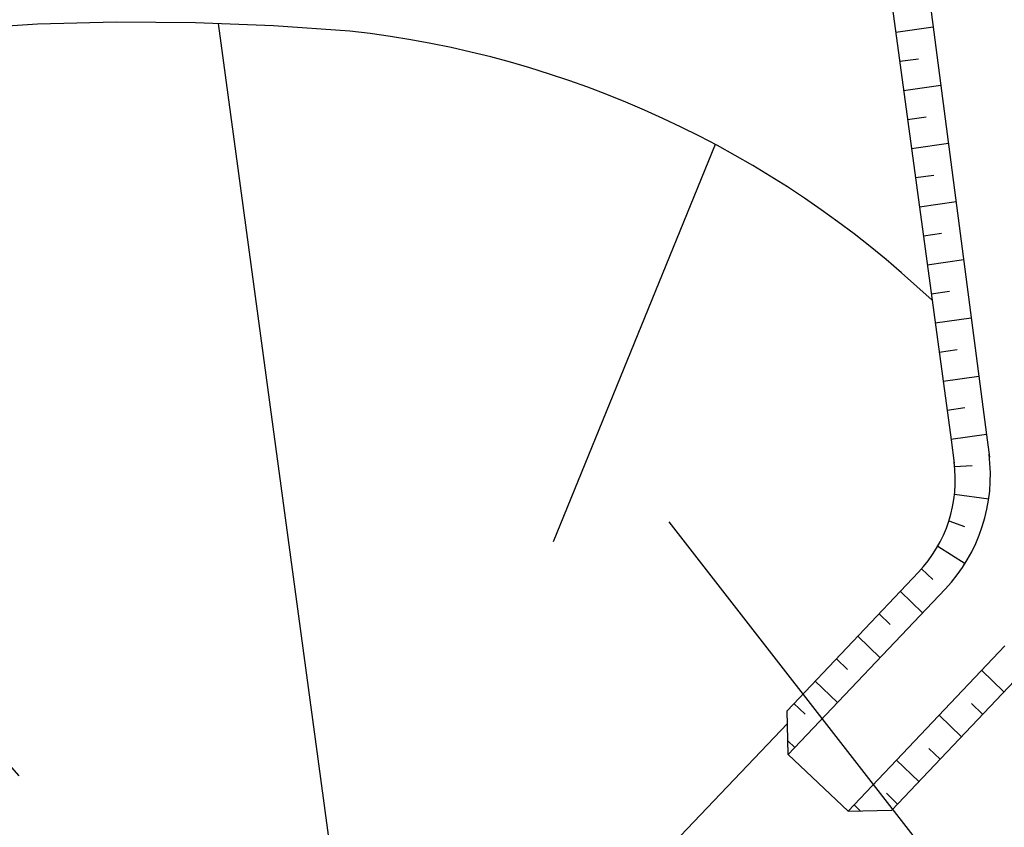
# Model space of a CAD drawing. Extents: x 446224 to 446791, y 446199 to 447379.
# Tile 72 of 113: x 446379.67 to 446384.44, y 447149.88 to 447153.8. Entities that reach past the tile are written whole.
import ezdxf

# ---------------------------------------------------------------- set-up
doc = ezdxf.new("R2010")
doc.units = 0
doc.header["$LTSCALE"] = 2
doc.header["$MEASUREMENT"] = 0
for name, pattern in [('AUSGEZOGEN', [0]), ('GESTRICH-X2', [1.5, 1, -0.5]), ('STRICHLINIEX2', [0.5, 0.25, -0.25])]:
    doc.linetypes.add(name, pattern=pattern)
for name, color, linetype in [('BOESCHG', 250, 'AUSGEZOGEN'), ('DB-Autohof', 15, 'CONTINUOUS'), ('DB-Wegböschungen', 15, 'CONTINUOUS'), ('STROMLTG', 4, 'AUSGEZOGEN')]:
    doc.layers.add(name, color=color, linetype=linetype)

msp = doc.modelspace()

# ---------------------------------------------------------------- linework, layer by layer
at = {"layer": 'BOESCHG'}
msp.add_lwpolyline([(446480.167, 447162.8939, 0.000901), (446482.3856, 447143.3234, 0.006832), (446482.718, 447140.748, 0.000544), (446482.7459, 447140.5546, 0.000007), (446485.0918, 447124.3992, 0.000282), (446486.2005, 447116.7954, 0.000162), (446488.145, 447103.541)], format="xyb", dxfattribs=at)
at = {"layer": 'DB-Autohof', "linetype": 'STRICHLINIEX2'}
msp.add_line((446380.9976, 447148.6442), (446362.5181, 447169.2467), dxfattribs=at)
at = {"layer": 'DB-Autohof', "linetype": 'Continuous'}
for p, q in [((446379.7513, 447153.7787), (446379.3768, 447153.7558)), ((446380.1334, 447153.7886), (446379.7513, 447153.7787)), ((446380.5173, 447153.786), (446380.1334, 447153.7886)), ((446380.8971, 447153.7713), (446380.5173, 447153.786)), ((446381.2528, 447149.1805), (446380.6298, 447153.7817)), ((446381.2671, 447153.7449), (446380.8971, 447153.7713)), ((446383.0399, 447153.1954), (446382.2532, 447151.2678)), ((446381.8135, 447148.7343), (446383.3899, 447150.3868))]:
    msp.add_line(p, q, dxfattribs=at)
msp.add_arc((446380.7264, 447148.8667), 4.9081, 46.7118, 83.675, dxfattribs=at)
at = {"layer": 'DB-Wegböschungen', "linetype": 'Continuous'}
for p, q in [((446383.9152, 447153.7397), (446384.0973, 447153.7656)), ((446383.9344, 447153.5987), (446384.0251, 447153.6116)), ((446383.9535, 447153.4577), (446384.1343, 447153.4833)), ((446383.9727, 447153.3167), (446384.0627, 447153.3294)), ((446383.9919, 447153.1757), (446384.1712, 447153.2011)), ((446384.011, 447153.0346), (446384.1003, 447153.0473)), ((446384.0302, 447152.8936), (446384.208, 447152.9188)), ((446384.0493, 447152.7526), (446384.1379, 447152.7652)), ((446384.0685, 447152.6116), (446384.2449, 447152.6366)), ((446384.0876, 447152.4706), (446384.1754, 447152.483)), ((446384.1068, 447152.3295), (446384.2817, 447152.3543)), ((446384.1259, 447152.1885), (446384.213, 447152.2008)), ((446384.145, 447152.0475), (446384.3184, 447152.0721)), ((446384.1642, 447151.9064), (446384.2505, 447151.9187)), ((446384.1833, 447151.7654), (446384.3552, 447151.7898)), ((446384.2869, 447151.6371), (446384.201, 447151.6313)), ((446384.2006, 447151.4995), (446384.3665, 447151.4758)), ((446384.1732, 447151.3695), (446384.2494, 447151.3416)), ((446384.1195, 447151.2467), (446384.252, 447151.1635)), ((446384.0258, 447151.1203), (446383.3883, 447150.448)), ((446384.0408, 447151.1366), (446384.0947, 447151.0843)), ((446384.1551, 447151.0386), (446383.3939, 447150.236)), ((446383.9378, 447151.0275), (446384.0455, 447150.9231)), ((446383.8346, 447150.9187), (446383.8884, 447150.8665)), ((446383.7314, 447150.8098), (446383.839, 447150.7054)), ((446384.4453, 447150.7634), (446383.6841, 447149.9607)), ((446383.6281, 447150.701), (446383.682, 447150.6488)), ((446384.5541, 447150.6602), (446383.8962, 447149.9664)), ((446384.3325, 447150.6444), (446384.4388, 447150.5412)), ((446383.5249, 447150.5922), (446383.6326, 447150.4877)), ((446383.4217, 447150.4833), (446383.4755, 447150.4311)), ((446384.2831, 447150.4834), (446384.3369, 447150.4311)), ((446383.3939, 447150.236), (446383.3883, 447150.448)), ((446384.1261, 447150.4268), (446384.2337, 447150.3223)), ((446383.3921, 447150.303), (446383.4261, 447150.27)), ((446384.0767, 447150.2657), (446384.1305, 447150.2134)), ((446383.3939, 447150.236), (446383.6841, 447149.9607)), ((446383.9196, 447150.2091), (446384.0273, 447150.1046)), ((446383.8702, 447150.048), (446383.924, 447149.9957)), ((446383.6841, 447149.9607), (446383.8962, 447149.9664)), ((446383.7132, 447149.9914), (446383.7431, 447149.9623))]:
    msp.add_line(p, q, dxfattribs=at)
for points in [[(446382.8346, 447161.6665), (446383.1724, 447159.1893), (446383.5101, 447156.7122), (446383.8478, 447154.2352), (446384.1836, 447151.763), (446384.1989, 447151.65)], [(446383.0563, 447161.698), (446383.3817, 447159.2191), (446383.7071, 447156.7403), (446384.0324, 447154.2614), (446384.3555, 447151.7872), (446384.3696, 447151.678)]]:
    msp.add_lwpolyline(points, dxfattribs=at)
for centre, radius, end in [((446383.5746, 447151.5891), 0.8, 7.4395), ((446383.5542, 447151.5676), 0.65, 7.7233)]:
    msp.add_arc(centre, radius, 316.5183, end, dxfattribs=at)
at = {"layer": 'STROMLTG', "linetype": 'GESTRICH-X2', "flags": 128}
msp.add_lwpolyline([(446387.7273, 447145.0487), (446382.3392, 447151.9784)], dxfattribs=at)

doc.saveas('drawing.dxf')
